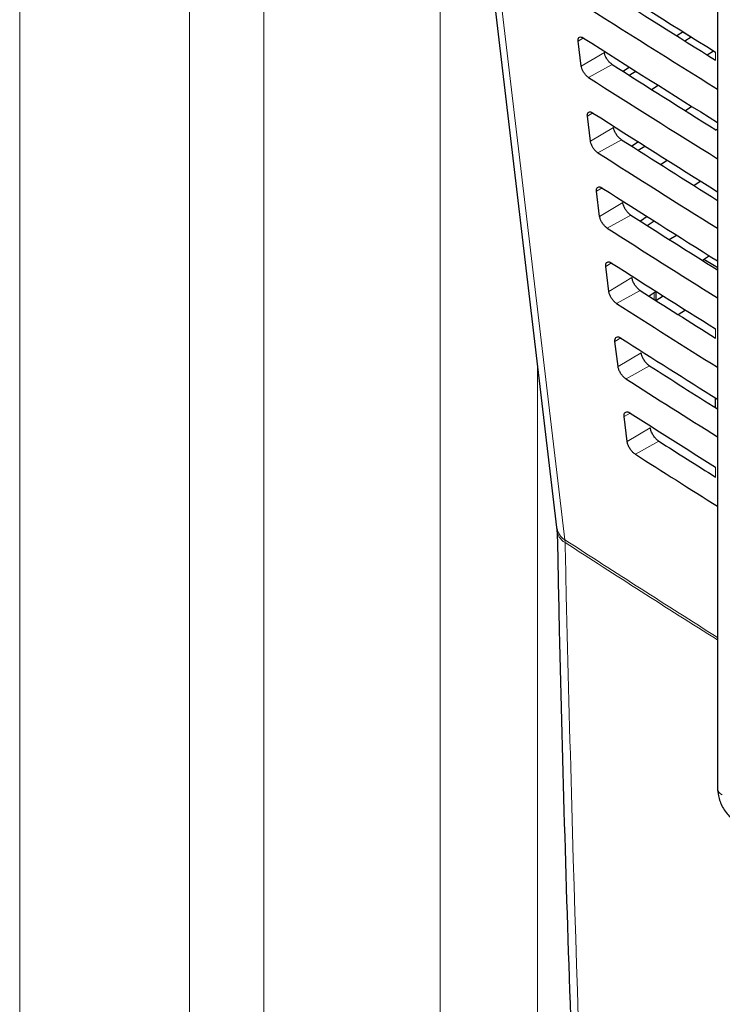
# Paper-space layout 'Blatt2' of a CAD drawing. Header units: millimetres. Extents: x 5 to 418, y 2 to 292.
# Tile 21 of 104: x 112.5 to 119.62, y 175.04 to 185.02. Entities that reach past the tile are written whole.
import ezdxf

# ---------------------------------------------------------------- set-up
doc = ezdxf.new("R2010")
doc.units = ezdxf.units.MM

psp = doc.layouts.new('Blatt2')

# ---------------------------------------------------------------- linework, layer by layer
at = {"color": 7, "linetype": 'Continuous', "lineweight": 18}
for p, q in [((114.9771, 153.0491), (114.9771, 193.6915)), ((112.5004, 152.6384), (112.5004, 193.3678)), ((114.2207, 193.3418), (114.2207, 152.6124)), ((116.7622, 192.6768), (116.7622, 152.9827)), ((118.2163, 184.8316), (118.1623, 184.7994)), ((118.4275, 184.6857), (118.1933, 184.5457)), ((119.5549, 184.6064), (119.5549, 184.6884)), ((118.5058, 184.5641), (118.2671, 184.4311)), ((118.3107, 184.0716), (118.2555, 184.0385)), ((118.5207, 183.9249), (118.2865, 183.7849)), ((118.6007, 183.8004), (118.3621, 183.6675)), ((118.4052, 183.3115), (118.3486, 183.2777)), ((118.6138, 183.164), (118.3797, 183.024)), ((118.6957, 183.0368), (118.457, 182.9038)), ((118.4997, 182.5514), (118.4418, 182.5168)), ((118.707, 182.4032), (118.4728, 182.2632)), ((118.7906, 182.2731), (118.552, 182.1402)), ((118.9336, 182.2516), (118.9336, 182.1822)), ((118.9534, 182.2628), (118.9534, 182.1736)), ((119.5549, 181.7895), (119.5549, 181.8839)), ((118.5942, 181.7914), (118.5349, 181.756)), ((118.8002, 181.6423), (118.566, 181.5024)), ((117.7485, 163.8136), (117.7485, 181.5132)), ((118.8856, 181.5095), (118.6469, 181.3765)), ((119.5736, 181.1713), (119.5736, 181.0738)), ((118.6887, 181.0313), (118.6281, 180.9951)), ((118.8933, 180.8815), (118.6592, 180.7415)), ((118.9805, 180.7459), (118.7419, 180.6129)), ((119.5549, 180.3818), (119.5549, 180.4823)), ((118.029, 179.7198), (118.0273, 179.7471))]:
    psp.add_line(p, q, dxfattribs=at)
at = {"color": 7, "linetype": 'Continuous', "lineweight": 25}
for p, q in [((116.881, 188.8199), (117.9434, 179.8709)), ((119.5745, 188.616), (119.5745, 177.2296)), ((119.225, 184.8942), (119.1619, 184.8525)), ((119.2215, 184.892), (119.3071, 184.8425)), ((118.1933, 184.5457), (118.1623, 184.7994)), ((119.242, 184.8022), (119.3071, 184.8425)), ((119.4688, 184.6602), (119.5346, 184.701)), ((118.6827, 184.535), (118.6183, 184.4924)), ((118.6796, 184.4535), (118.7462, 184.4948)), ((118.905, 184.3107), (118.9721, 184.3523)), ((119.3147, 184.1371), (119.2491, 184.0937)), ((118.2865, 183.7849), (118.2555, 184.0385)), ((118.7724, 183.7779), (118.7056, 183.7337)), ((118.7698, 183.6929), (118.839, 183.7358)), ((118.9952, 183.55), (119.0649, 183.5932)), ((119.4044, 183.38), (119.3363, 183.3349)), ((118.3797, 183.024), (118.3486, 183.2777)), ((118.8622, 183.0209), (118.7928, 182.9749)), ((118.86, 182.9323), (118.9318, 182.9768)), ((119.0853, 182.7894), (119.1577, 182.8342)), ((119.4941, 182.6229), (119.4235, 182.5761)), ((119.5428, 182.5242), (119.4372, 182.5852)), ((118.4728, 182.2632), (118.4418, 182.5168)), ((118.9519, 182.2638), (118.8801, 182.2162)), ((118.9497, 182.2623), (118.9497, 182.1719)), ((118.9502, 182.1716), (119.0246, 182.2178)), ((119.1755, 182.0288), (119.2504, 182.0752)), ((118.566, 181.5024), (118.5349, 181.756)), ((119.5492, 181.1866), (119.5492, 181.0891)), ((118.6592, 180.7415), (118.6281, 180.9951))]:
    psp.add_line(p, q, dxfattribs=at)
at = {"color": 7, "linetype": 'Continuous', "lineweight": 18, "flags": 128}
psp.add_lwpolyline([(116.9652, 188.696), (117.0247, 188.1946), (117.2627, 186.1893), (118.0273, 179.7471)], dxfattribs=at)
at = {"color": 7, "linetype": 'Continuous', "lineweight": 18}
for centre, radius, start, end in [((118.1158, 179.8978), 0.1748, 188.87209, 239.59688), ((118.1061, 179.8621), 0.1619, 184.064, 241.55264), ((196.3713, 300.5451), 143.979, 237.034458, 237.765284), ((196.3295, 300.449), 143.8975, 237.034061, 237.764507), ((119.6543, 177.2354), 0.0801, 184.12934, 247.1908)]:
    psp.add_arc(centre, radius, start, end, dxfattribs=at)
at = {"color": 7, "linetype": 'Continuous', "lineweight": 25}
for centre, major_axis, ratio, start_param, end_param in [((241.6171, 252.519), (166.5946, 2.5635), 0.587275, 3.868413, 3.88113), ((241.0688, 247.0465), (165.4144, -2.4573), 0.567125, 3.88552, 3.89577), ((241.0682, 247.0462), (165.7506, -2.4623), 0.567125, 3.885622, 3.898143), ((241.6169, 251.7023), (166.4608, 2.5615), 0.587275, 3.868373, 3.880439), ((241.069, 246.2301), (165.2806, -2.4553), 0.567125, 3.88548, 3.894927), ((241.0685, 246.2298), (165.6168, -2.4603), 0.567125, 3.885581, 3.89727), ((241.6167, 250.8856), (166.327, 2.5594), 0.587275, 3.868333, 3.879574), ((119.3071, 184.026), (0.3333, -0.005), 0.567125, 5.558573, 5.651501), ((241.0692, 245.4137), (165.1468, -2.4533), 0.567125, 3.885439, 3.894186), ((241.0687, 245.4134), (165.4831, -2.4583), 0.567125, 3.885541, 3.896395), ((241.6165, 250.069), (166.1932, 2.5573), 0.587275, 3.868293, 3.878706), ((241.0695, 244.5973), (165.013, -2.4513), 0.567125, 3.885399, 3.893303), ((241.0689, 244.597), (165.3493, -2.4563), 0.567125, 3.885501, 3.895518), ((241.6162, 249.2523), (166.0594, 2.5553), 0.587275, 3.868253, 3.877661), ((119.3071, 182.3929), (0.3333, -0.005), 0.567125, 0.648536, 0.793824), ((241.0697, 243.7809), (164.8792, -2.4493), 0.567125, 3.885358, 3.892241), ((241.0691, 243.7805), (165.2155, -2.4543), 0.567125, 3.88546, 3.894638), ((241.616, 248.4356), (165.9256, 2.5532), 0.587275, 3.868213, 3.876956), ((241.0699, 242.9644), (164.7454, -2.4473), 0.567125, 3.885318, 3.891522), ((241.0693, 242.9641), (165.0817, -2.4523), 0.567125, 3.88542, 3.893756), ((241.6158, 247.6189), (165.7918, 2.5512), 0.587275, 3.868173, 3.875914), ((241.0701, 242.148), (164.6116, -2.4454), 0.567125, 3.885277, 3.890463), ((241.0696, 242.1477), (164.9479, -2.4504), 0.567125, 3.885379, 3.892872)]:
    psp.add_ellipse(centre, major_axis=major_axis, ratio=ratio, start_param=start_param, end_param=end_param, dxfattribs=at)
for points, knots in [([(118.1623, 184.7994), (118.162, 184.8029), (118.161, 184.8143), (118.1645, 184.8299), (118.1755, 184.8411), (118.1925, 184.8427), (118.2076, 184.837), (118.2161, 184.8317), (118.2174, 184.8309)], [0, 0, 0, 0, 0.094979, 0.311974, 0.52961, 0.746722, 0.962099, 1, 1, 1, 1]), ([(118.5058, 184.5641), (118.5022, 184.5665), (118.491, 184.5742), (118.4719, 184.5929), (118.4515, 184.6207), (118.4361, 184.6508), (118.4294, 184.6727), (118.4278, 184.6836), (118.4275, 184.6857)], [0, 0, 0, 0, 0.098634, 0.310715, 0.522207, 0.734193, 0.947825, 1, 1, 1, 1]), ([(118.2671, 184.4311), (118.264, 184.4332), (118.2536, 184.4403), (118.2359, 184.4575), (118.2166, 184.4835), (118.2018, 184.5119), (118.1952, 184.5329), (118.1937, 184.5435), (118.1933, 184.5457)], [0, 0, 0, 0, 0.091609, 0.303723, 0.515218, 0.727167, 0.940735, 1, 1, 1, 1]), ([(118.2555, 184.0385), (118.2551, 184.0422), (118.2542, 184.0541), (118.2578, 184.0701), (118.2692, 184.0814), (118.2866, 184.0829), (118.3021, 184.0769), (118.3107, 184.0716), (118.3119, 184.0709)], [0, 0, 0, 0, 0.097964, 0.314976, 0.532617, 0.749714, 0.965065, 1, 1, 1, 1]), ([(118.6007, 183.8004), (118.597, 183.803), (118.5854, 183.8109), (118.5658, 183.8302), (118.545, 183.8587), (118.5293, 183.8895), (118.5225, 183.9118), (118.521, 183.9228), (118.5207, 183.9249)], [0, 0, 0, 0, 0.101205, 0.313275, 0.524765, 0.736765, 0.950421, 1, 1, 1, 1]), ([(118.3621, 183.6675), (118.3588, 183.6697), (118.3481, 183.677), (118.3298, 183.6948), (118.31, 183.7215), (118.295, 183.7506), (118.2884, 183.772), (118.2868, 183.7827), (118.2865, 183.7849)], [0, 0, 0, 0, 0.094506, 0.306607, 0.5181, 0.730064, 0.943658, 1, 1, 1, 1]), ([(118.3486, 183.2777), (118.3483, 183.2815), (118.3473, 183.2938), (118.3511, 183.3102), (118.3629, 183.3217), (118.3808, 183.3231), (118.3966, 183.3169), (118.4053, 183.3115), (118.4064, 183.3108)], [0, 0, 0, 0, 0.1008064, 0.3178345, 0.5354797, 0.7525636, 0.9678898, 1, 1, 1, 1]), ([(118.6957, 183.0368), (118.6917, 183.0395), (118.6798, 183.0477), (118.6597, 183.0676), (118.6385, 183.0967), (118.6225, 183.1282), (118.6157, 183.1509), (118.6141, 183.162), (118.6138, 183.164)], [0, 0, 0, 0, 0.103661, 0.315721, 0.52721, 0.739224, 0.952903, 1, 1, 1, 1]), ([(118.457, 182.9038), (118.4535, 182.9062), (118.4425, 182.9138), (118.4237, 182.9322), (118.4035, 182.9596), (118.3882, 182.9893), (118.3815, 183.0111), (118.38, 183.0219), (118.3797, 183.024)], [0, 0, 0, 0, 0.097267, 0.309354, 0.520846, 0.732825, 0.946444, 1, 1, 1, 1]), ([(118.4418, 182.5168), (118.4414, 182.5209), (118.4404, 182.5335), (118.4445, 182.5503), (118.4566, 182.5619), (118.475, 182.5632), (118.4911, 182.5568), (118.4999, 182.5514), (118.5009, 182.5507)], [0, 0, 0, 0, 0.103516, 0.32056, 0.538209, 0.75528, 0.970583, 1, 1, 1, 1]), ([(118.7906, 182.2731), (118.7865, 182.276), (118.7742, 182.2844), (118.7536, 182.3049), (118.732, 182.3347), (118.7157, 182.367), (118.7088, 182.39), (118.7073, 182.4012), (118.707, 182.4032)], [0, 0, 0, 0, 0.10601, 0.31806, 0.52955, 0.741577, 0.955277, 1, 1, 1, 1]), ([(118.552, 182.1402), (118.5483, 182.1427), (118.5369, 182.1505), (118.5176, 182.1695), (118.497, 182.1976), (118.4814, 182.2281), (118.4747, 182.2502), (118.4731, 182.2611), (118.4728, 182.2632)], [0, 0, 0, 0, 0.0998996, 0.3119756, 0.5234662, 0.7354592, 0.9491028, 1, 1, 1, 1]), ([(118.5349, 181.756), (118.5346, 181.7602), (118.5335, 181.7732), (118.5378, 181.7904), (118.5503, 181.8022), (118.5692, 181.8034), (118.5855, 181.7968), (118.5944, 181.7912), (118.5954, 181.7906)], [0, 0, 0, 0, 0.106103, 0.323161, 0.540814, 0.757873, 0.973154, 1, 1, 1, 1]), ([(118.8856, 181.5095), (118.8813, 181.5125), (118.8687, 181.5212), (118.8475, 181.5423), (118.8255, 181.5728), (118.8089, 181.6057), (118.802, 181.629), (118.8004, 181.6404), (118.8002, 181.6423)], [0, 0, 0, 0, 0.108259, 0.3203, 0.531789, 0.743829, 0.957551, 1, 1, 1, 1]), ([(118.6469, 181.3765), (118.6431, 181.3792), (118.6313, 181.3873), (118.6115, 181.4068), (118.5905, 181.4356), (118.5747, 181.4668), (118.5678, 181.4892), (118.5663, 181.5003), (118.566, 181.5024)], [0, 0, 0, 0, 0.102414, 0.314479, 0.525969, 0.737976, 0.951642, 1, 1, 1, 1]), ([(118.6281, 180.9951), (118.6277, 180.9996), (118.6267, 181.013), (118.6311, 181.0305), (118.644, 181.0424), (118.6633, 181.0436), (118.68, 181.0368), (118.689, 181.0311), (118.6899, 181.0305)], [0, 0, 0, 0, 0.108574, 0.325646, 0.543303, 0.76035, 0.97561, 1, 1, 1, 1]), ([(118.9805, 180.7459), (118.9761, 180.7489), (118.9631, 180.7579), (118.9414, 180.7796), (118.919, 180.8108), (118.9021, 180.8444), (118.8952, 180.8681), (118.8936, 180.8797), (118.8933, 180.8815)], [0, 0, 0, 0, 0.110414, 0.322446, 0.533936, 0.745989, 0.95973, 1, 1, 1, 1]), ([(118.7419, 180.6129), (118.7379, 180.6157), (118.7258, 180.624), (118.7054, 180.6442), (118.684, 180.6736), (118.6679, 180.7055), (118.661, 180.7283), (118.6594, 180.7395), (118.6592, 180.7415)], [0, 0, 0, 0, 0.104817, 0.316872, 0.528361, 0.740382, 0.954071, 1, 1, 1, 1]), ([(117.9428, 179.8685), (117.9433, 179.8661), (117.9445, 179.8597), (117.9447, 179.8469), (117.9447, 179.8388)], [0, 0, 0, 0, 0.3693899, 1, 1, 1, 1]), ([(117.9491, 179.8505), (117.9559, 179.5108), (117.9908, 177.7713), (118.0885, 174.6544), (118.2449, 170.5018), (118.4168, 166.7598), (118.551, 164.4126), (118.607, 163.4318)], [0, 0, 0, 0, 0.0612246, 0.3135931, 0.5660969, 0.8186987, 1, 1, 1, 1]), ([(119.5745, 177.2296), (119.5762, 177.2041), (119.5807, 177.1392), (119.6229, 177.0344), (119.6923, 176.9385), (119.751, 176.8981), (119.7757, 176.8812)], [0, 0, 0, 0, 0.187821, 0.477899, 0.78076, 1, 1, 1, 1])]:
    psp.add_open_spline(points, degree=3, knots=knots, dxfattribs=at)
at = {"color": 7, "linetype": 'Continuous', "lineweight": 18}
psp.add_open_spline([(118.029, 179.7198), (118.0332, 179.541), (118.0539, 178.6474), (118.1526, 174.9019), (118.3451, 169.5914), (118.5911, 165.046), (118.6855, 163.301)], degree=3, knots=[0, 0, 0, 0, 0.032288, 0.161438, 0.678067, 1, 1, 1, 1], dxfattribs=at)

doc.saveas('drawing.dxf')
